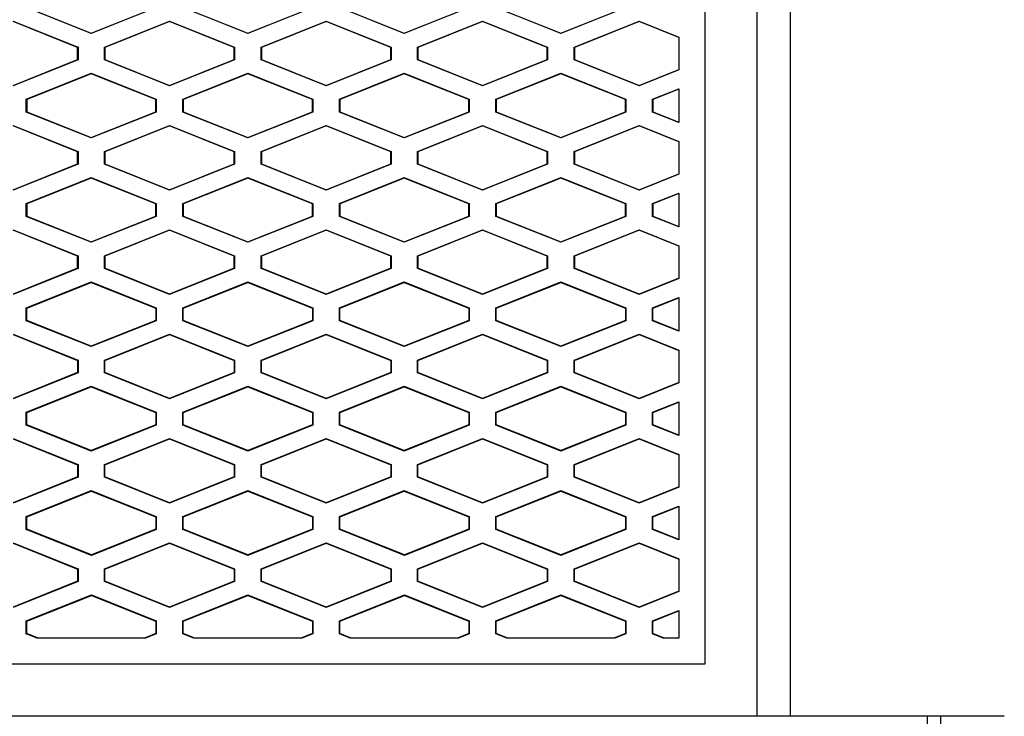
# Model space of a CAD drawing. Header units: millimetres. Extents: x 82 to 1002, y -172 to 1064.
# Tile 104 of 159: x 666 to 685, y 530 to 543. Entities that reach past the tile are written whole.
import ezdxf

# ---------------------------------------------------------------- set-up
doc = ezdxf.new("R2010")
doc.units = ezdxf.units.MM

msp = doc.modelspace()

# ---------------------------------------------------------------- linework, layer by layer
at = {"color": 7, "linetype": 'Continuous', "lineweight": 25}
for p, q in [((679.985, 529.695), (679.984, 555.336)), ((678.984, 554.65), (678.985, 530.695)), ((667.222, 542.78), (665.977, 543.278)), ((665.984, 543.283), (667.222, 542.787)), ((667.222, 542.787), (668.461, 543.283)), ((668.468, 543.278), (667.222, 542.78)), ((670.222, 542.78), (668.977, 543.278)), ((668.984, 543.283), (670.222, 542.787)), ((670.222, 542.787), (671.461, 543.283)), ((671.468, 543.278), (670.222, 542.78)), ((673.222, 542.78), (671.977, 543.278)), ((671.984, 543.283), (673.222, 542.787)), ((673.222, 542.787), (674.461, 543.283)), ((674.468, 543.278), (673.222, 542.78)), ((676.222, 542.78), (674.977, 543.278)), ((674.984, 543.283), (676.222, 542.787)), ((676.222, 542.787), (677.461, 543.283)), ((677.468, 543.278), (676.222, 542.78)), ((665.722, 543.02), (666.968, 542.522)), ((666.961, 542.517), (665.722, 543.012)), ((667.477, 542.522), (668.722, 543.02)), ((668.722, 543.012), (667.484, 542.517)), ((668.722, 543.02), (669.968, 542.522)), ((668.722, 543.012), (668.722, 543.02)), ((669.961, 542.517), (668.722, 543.012)), ((670.477, 542.522), (671.722, 543.02)), ((671.722, 543.012), (670.484, 542.517)), ((671.722, 543.02), (672.968, 542.522)), ((671.722, 543.012), (671.722, 543.02)), ((672.961, 542.517), (671.722, 543.012)), ((673.477, 542.522), (674.722, 543.02)), ((674.722, 543.012), (673.484, 542.517)), ((674.722, 543.02), (675.968, 542.522)), ((674.722, 543.012), (674.722, 543.02)), ((675.961, 542.517), (674.722, 543.012)), ((676.477, 542.522), (677.722, 543.02)), ((677.722, 543.012), (676.484, 542.517)), ((677.722, 543.02), (678.484, 542.715)), ((677.722, 543.012), (677.722, 543.02)), ((678.484, 542.707), (677.722, 543.012)), ((667.222, 542.787), (667.222, 542.78)), ((670.222, 542.787), (670.222, 542.78)), ((673.222, 542.787), (673.222, 542.78)), ((676.222, 542.787), (676.222, 542.78)), ((678.484, 542.715), (678.484, 542.085)), ((666.968, 542.522), (666.961, 542.517)), ((666.961, 542.283), (666.961, 542.517)), ((666.968, 542.522), (666.968, 542.278)), ((667.477, 542.278), (667.477, 542.522)), ((667.484, 542.517), (667.477, 542.522)), ((667.484, 542.517), (667.484, 542.283)), ((669.968, 542.522), (669.961, 542.517)), ((669.961, 542.283), (669.961, 542.517)), ((669.968, 542.522), (669.968, 542.278)), ((670.477, 542.278), (670.477, 542.522)), ((670.484, 542.517), (670.477, 542.522)), ((670.484, 542.517), (670.484, 542.283)), ((672.968, 542.522), (672.961, 542.517)), ((672.961, 542.283), (672.961, 542.517)), ((672.968, 542.522), (672.968, 542.278)), ((673.477, 542.278), (673.477, 542.522)), ((673.484, 542.517), (673.477, 542.522)), ((673.484, 542.517), (673.484, 542.283)), ((675.968, 542.522), (675.961, 542.517)), ((675.961, 542.283), (675.961, 542.517)), ((675.968, 542.522), (675.968, 542.278)), ((676.477, 542.278), (676.477, 542.522)), ((676.484, 542.517), (676.477, 542.522)), ((676.484, 542.517), (676.484, 542.283)), ((665.722, 541.787), (666.961, 542.283)), ((666.968, 542.278), (665.722, 541.78)), ((666.961, 542.283), (666.968, 542.278)), ((667.484, 542.283), (667.477, 542.278)), ((668.722, 541.78), (667.477, 542.278)), ((667.484, 542.283), (668.722, 541.787)), ((668.722, 541.787), (669.961, 542.283)), ((669.968, 542.278), (668.722, 541.78)), ((669.961, 542.283), (669.968, 542.278)), ((670.484, 542.283), (670.477, 542.278)), ((671.722, 541.78), (670.477, 542.278)), ((670.484, 542.283), (671.722, 541.787)), ((671.722, 541.787), (672.961, 542.283)), ((672.968, 542.278), (671.722, 541.78)), ((672.961, 542.283), (672.968, 542.278)), ((673.484, 542.283), (673.477, 542.278)), ((674.722, 541.78), (673.477, 542.278)), ((673.484, 542.283), (674.722, 541.787)), ((674.722, 541.787), (675.961, 542.283)), ((675.968, 542.278), (674.722, 541.78)), ((675.961, 542.283), (675.968, 542.278)), ((676.484, 542.283), (676.477, 542.278)), ((677.722, 541.78), (676.477, 542.278)), ((676.484, 542.283), (677.722, 541.787)), ((677.722, 541.787), (678.484, 542.092)), ((678.484, 542.085), (677.722, 541.78)), ((665.977, 541.522), (667.222, 542.02)), ((667.222, 542.012), (665.984, 541.517)), ((667.222, 542.02), (668.468, 541.522)), ((667.222, 542.012), (667.222, 542.02)), ((668.461, 541.517), (667.222, 542.012)), ((668.977, 541.522), (670.222, 542.02)), ((670.222, 542.012), (668.984, 541.517)), ((670.222, 542.02), (671.468, 541.522)), ((670.222, 542.012), (670.222, 542.02)), ((671.461, 541.517), (670.222, 542.012)), ((671.977, 541.522), (673.222, 542.02)), ((673.222, 542.012), (671.984, 541.517)), ((673.222, 542.02), (674.468, 541.522)), ((673.222, 542.012), (673.222, 542.02)), ((674.461, 541.517), (673.222, 542.012)), ((674.977, 541.522), (676.222, 542.02)), ((676.222, 542.012), (674.984, 541.517)), ((676.222, 542.02), (677.468, 541.522)), ((676.222, 542.012), (676.222, 542.02)), ((677.461, 541.517), (676.222, 542.012)), ((668.722, 541.787), (668.722, 541.78)), ((671.722, 541.787), (671.722, 541.78)), ((674.722, 541.787), (674.722, 541.78)), ((677.722, 541.78), (677.722, 541.787)), ((677.977, 541.522), (678.484, 541.725)), ((678.484, 541.717), (677.984, 541.517)), ((678.484, 541.725), (678.484, 541.075)), ((665.977, 541.278), (665.977, 541.522)), ((665.984, 541.517), (665.977, 541.522)), ((665.984, 541.517), (665.984, 541.283)), ((668.468, 541.522), (668.461, 541.517)), ((668.461, 541.283), (668.461, 541.517)), ((668.468, 541.522), (668.468, 541.278)), ((668.977, 541.278), (668.977, 541.522)), ((668.984, 541.517), (668.977, 541.522)), ((668.984, 541.517), (668.984, 541.283)), ((671.468, 541.522), (671.461, 541.517)), ((671.461, 541.283), (671.461, 541.517)), ((671.468, 541.522), (671.468, 541.278)), ((671.977, 541.278), (671.977, 541.522)), ((671.984, 541.517), (671.977, 541.522)), ((671.984, 541.517), (671.984, 541.283)), ((674.468, 541.522), (674.461, 541.517)), ((674.461, 541.283), (674.461, 541.517)), ((674.468, 541.522), (674.468, 541.278)), ((674.977, 541.278), (674.977, 541.522)), ((674.984, 541.517), (674.977, 541.522)), ((674.984, 541.517), (674.984, 541.283)), ((677.461, 541.517), (677.468, 541.522)), ((677.461, 541.283), (677.461, 541.517)), ((677.468, 541.522), (677.468, 541.278)), ((677.977, 541.278), (677.977, 541.522)), ((677.984, 541.517), (677.977, 541.522)), ((677.984, 541.517), (677.984, 541.283)), ((665.977, 541.278), (665.984, 541.283)), ((667.222, 540.78), (665.977, 541.278)), ((665.984, 541.283), (667.222, 540.787)), ((667.222, 540.787), (668.461, 541.283)), ((668.468, 541.278), (667.222, 540.78)), ((668.461, 541.283), (668.468, 541.278)), ((668.977, 541.278), (668.984, 541.283)), ((670.222, 540.78), (668.977, 541.278)), ((668.984, 541.283), (670.222, 540.787)), ((670.222, 540.787), (671.461, 541.283)), ((671.468, 541.278), (670.222, 540.78)), ((671.461, 541.283), (671.468, 541.278)), ((671.977, 541.278), (671.984, 541.283)), ((673.222, 540.78), (671.977, 541.278)), ((671.984, 541.283), (673.222, 540.787)), ((673.222, 540.787), (674.461, 541.283)), ((674.468, 541.278), (673.222, 540.78)), ((674.461, 541.283), (674.468, 541.278)), ((674.977, 541.278), (674.984, 541.283)), ((676.222, 540.78), (674.977, 541.278)), ((674.984, 541.283), (676.222, 540.787)), ((676.222, 540.787), (677.461, 541.283)), ((677.468, 541.278), (676.222, 540.78)), ((677.461, 541.283), (677.468, 541.278)), ((677.977, 541.278), (677.984, 541.283)), ((678.484, 541.075), (677.977, 541.278)), ((677.984, 541.283), (678.484, 541.083)), ((665.722, 541.02), (666.968, 540.522)), ((666.961, 540.517), (665.722, 541.012)), ((667.477, 540.522), (668.722, 541.02)), ((668.722, 541.012), (667.484, 540.517)), ((668.722, 541.02), (669.968, 540.522)), ((668.722, 541.012), (668.722, 541.02)), ((669.961, 540.517), (668.722, 541.012)), ((670.477, 540.522), (671.722, 541.02)), ((671.722, 541.012), (670.484, 540.517)), ((671.722, 541.02), (672.968, 540.522)), ((671.722, 541.012), (671.722, 541.02)), ((672.961, 540.517), (671.722, 541.012)), ((673.477, 540.522), (674.722, 541.02)), ((674.722, 541.012), (673.484, 540.517)), ((674.722, 541.02), (675.968, 540.522)), ((674.722, 541.012), (674.722, 541.02)), ((675.961, 540.517), (674.722, 541.012)), ((676.477, 540.522), (677.722, 541.02)), ((677.722, 541.012), (676.484, 540.517)), ((677.722, 541.02), (678.484, 540.715)), ((677.722, 541.012), (677.722, 541.02)), ((678.484, 540.707), (677.722, 541.012)), ((667.222, 540.787), (667.222, 540.78)), ((670.222, 540.787), (670.222, 540.78)), ((673.222, 540.787), (673.222, 540.78)), ((676.222, 540.787), (676.222, 540.78)), ((678.484, 540.715), (678.484, 540.085)), ((666.968, 540.522), (666.961, 540.517)), ((666.961, 540.283), (666.961, 540.517)), ((666.968, 540.522), (666.968, 540.278)), ((667.477, 540.278), (667.477, 540.522)), ((667.484, 540.517), (667.477, 540.522)), ((667.484, 540.517), (667.484, 540.283)), ((669.968, 540.522), (669.961, 540.517)), ((669.961, 540.283), (669.961, 540.517)), ((669.968, 540.522), (669.968, 540.278)), ((670.477, 540.278), (670.477, 540.522)), ((670.484, 540.517), (670.477, 540.522)), ((670.484, 540.517), (670.484, 540.283)), ((672.968, 540.522), (672.961, 540.517)), ((672.961, 540.283), (672.961, 540.517)), ((672.968, 540.522), (672.968, 540.278)), ((673.477, 540.278), (673.477, 540.522)), ((673.484, 540.517), (673.477, 540.522)), ((673.484, 540.517), (673.484, 540.283)), ((675.968, 540.522), (675.961, 540.517)), ((675.961, 540.283), (675.961, 540.517)), ((675.968, 540.522), (675.968, 540.278)), ((676.477, 540.278), (676.477, 540.522)), ((676.484, 540.517), (676.477, 540.522)), ((676.484, 540.517), (676.484, 540.283)), ((665.722, 539.787), (666.961, 540.283)), ((666.968, 540.278), (665.722, 539.78)), ((666.961, 540.283), (666.968, 540.278)), ((667.484, 540.283), (667.477, 540.278)), ((668.722, 539.78), (667.477, 540.278)), ((667.484, 540.283), (668.722, 539.787)), ((668.722, 539.787), (669.961, 540.283)), ((669.968, 540.278), (668.722, 539.78)), ((669.961, 540.283), (669.968, 540.278)), ((670.484, 540.283), (670.477, 540.278)), ((671.722, 539.78), (670.477, 540.278)), ((670.484, 540.283), (671.722, 539.787)), ((671.722, 539.787), (672.961, 540.283)), ((672.968, 540.278), (671.722, 539.78)), ((672.961, 540.283), (672.968, 540.278)), ((673.484, 540.283), (673.477, 540.278)), ((674.722, 539.78), (673.477, 540.278)), ((673.484, 540.283), (674.722, 539.787)), ((674.722, 539.787), (675.961, 540.283)), ((675.968, 540.278), (674.722, 539.78)), ((675.961, 540.283), (675.968, 540.278)), ((676.484, 540.283), (676.477, 540.278)), ((677.722, 539.78), (676.477, 540.278)), ((676.484, 540.283), (677.722, 539.787)), ((665.977, 539.522), (667.222, 540.02)), ((667.222, 540.012), (665.984, 539.517)), ((667.222, 540.02), (668.468, 539.522)), ((667.222, 540.012), (667.222, 540.02)), ((668.461, 539.517), (667.222, 540.012)), ((668.977, 539.522), (670.222, 540.02)), ((670.222, 540.012), (668.984, 539.517)), ((670.222, 540.02), (671.468, 539.522)), ((670.222, 540.012), (670.222, 540.02)), ((671.461, 539.517), (670.222, 540.012)), ((671.977, 539.522), (673.222, 540.02)), ((673.222, 540.012), (671.984, 539.517)), ((673.222, 540.02), (674.468, 539.522)), ((673.222, 540.012), (673.222, 540.02)), ((674.461, 539.517), (673.222, 540.012)), ((674.977, 539.522), (676.222, 540.02)), ((676.222, 540.012), (674.984, 539.517)), ((676.222, 540.02), (677.468, 539.522)), ((676.222, 540.012), (676.222, 540.02)), ((677.461, 539.517), (676.222, 540.012)), ((677.722, 539.787), (678.484, 540.092)), ((678.484, 540.085), (677.722, 539.78)), ((668.722, 539.787), (668.722, 539.78)), ((671.722, 539.787), (671.722, 539.78)), ((674.722, 539.787), (674.722, 539.78)), ((677.722, 539.78), (677.722, 539.787)), ((677.977, 539.522), (678.484, 539.725)), ((678.484, 539.717), (677.984, 539.517)), ((678.484, 539.725), (678.484, 539.075)), ((665.977, 539.278), (665.977, 539.522)), ((665.984, 539.517), (665.977, 539.522)), ((665.984, 539.517), (665.984, 539.283)), ((668.468, 539.522), (668.461, 539.517)), ((668.461, 539.283), (668.461, 539.517)), ((668.468, 539.522), (668.468, 539.278)), ((668.977, 539.278), (668.977, 539.522)), ((668.984, 539.517), (668.977, 539.522)), ((668.984, 539.517), (668.984, 539.283)), ((671.468, 539.522), (671.461, 539.517)), ((671.461, 539.283), (671.461, 539.517)), ((671.468, 539.522), (671.468, 539.278)), ((671.977, 539.278), (671.977, 539.522)), ((671.984, 539.517), (671.977, 539.522)), ((671.984, 539.517), (671.984, 539.283)), ((674.468, 539.522), (674.461, 539.517)), ((674.461, 539.283), (674.461, 539.517)), ((674.468, 539.522), (674.468, 539.278)), ((674.977, 539.278), (674.977, 539.522)), ((674.984, 539.517), (674.977, 539.522)), ((674.984, 539.517), (674.984, 539.283)), ((677.461, 539.517), (677.468, 539.522)), ((677.461, 539.283), (677.461, 539.517)), ((677.468, 539.522), (677.468, 539.278)), ((677.977, 539.278), (677.977, 539.522)), ((677.984, 539.517), (677.977, 539.522)), ((677.984, 539.517), (677.984, 539.283)), ((665.977, 539.278), (665.984, 539.283)), ((667.222, 538.78), (665.977, 539.278)), ((665.984, 539.283), (667.222, 538.787)), ((667.222, 538.787), (668.461, 539.283)), ((668.468, 539.278), (667.222, 538.78)), ((668.461, 539.283), (668.468, 539.278)), ((668.977, 539.278), (668.984, 539.283)), ((670.222, 538.78), (668.977, 539.278)), ((668.984, 539.283), (670.222, 538.787)), ((670.222, 538.787), (671.461, 539.283)), ((671.468, 539.278), (670.222, 538.78)), ((671.461, 539.283), (671.468, 539.278)), ((671.977, 539.278), (671.984, 539.283)), ((673.222, 538.78), (671.977, 539.278)), ((671.984, 539.283), (673.222, 538.787)), ((673.222, 538.787), (674.461, 539.283)), ((674.468, 539.278), (673.222, 538.78)), ((674.461, 539.283), (674.468, 539.278)), ((674.977, 539.278), (674.984, 539.283)), ((676.222, 538.78), (674.977, 539.278)), ((674.984, 539.283), (676.222, 538.787)), ((676.222, 538.787), (677.461, 539.283)), ((677.468, 539.278), (676.222, 538.78)), ((677.461, 539.283), (677.468, 539.278)), ((677.977, 539.278), (677.984, 539.283)), ((678.484, 539.075), (677.977, 539.278)), ((677.984, 539.283), (678.484, 539.083)), ((665.722, 539.02), (666.968, 538.522)), ((666.961, 538.517), (665.722, 539.012)), ((667.477, 538.522), (668.722, 539.02)), ((668.722, 539.012), (667.484, 538.517)), ((668.722, 539.02), (669.968, 538.522)), ((668.722, 539.012), (668.722, 539.02)), ((669.961, 538.517), (668.722, 539.012)), ((670.477, 538.522), (671.722, 539.02)), ((671.722, 539.012), (670.484, 538.517)), ((671.722, 539.02), (672.968, 538.522)), ((671.722, 539.012), (671.722, 539.02)), ((672.961, 538.517), (671.722, 539.012)), ((673.477, 538.522), (674.722, 539.02)), ((674.722, 539.012), (673.484, 538.517)), ((674.722, 539.02), (675.968, 538.522)), ((674.722, 539.012), (674.722, 539.02)), ((675.961, 538.517), (674.722, 539.012)), ((676.477, 538.522), (677.722, 539.02)), ((677.722, 539.012), (676.484, 538.517)), ((677.722, 539.02), (678.485, 538.715)), ((677.722, 539.012), (677.722, 539.02)), ((678.485, 538.707), (677.722, 539.012)), ((667.222, 538.787), (667.222, 538.78)), ((670.222, 538.787), (670.222, 538.78)), ((673.222, 538.787), (673.222, 538.78)), ((676.222, 538.787), (676.222, 538.78)), ((678.485, 538.715), (678.485, 538.085)), ((666.968, 538.522), (666.961, 538.517)), ((666.961, 538.283), (666.961, 538.517)), ((666.968, 538.522), (666.968, 538.278)), ((667.477, 538.278), (667.477, 538.522)), ((667.484, 538.517), (667.477, 538.522)), ((667.484, 538.517), (667.484, 538.283)), ((669.968, 538.522), (669.961, 538.517)), ((669.961, 538.283), (669.961, 538.517)), ((669.968, 538.522), (669.968, 538.278)), ((670.477, 538.278), (670.477, 538.522)), ((670.484, 538.517), (670.477, 538.522)), ((670.484, 538.517), (670.484, 538.283)), ((672.968, 538.522), (672.961, 538.517)), ((672.961, 538.283), (672.961, 538.517)), ((672.968, 538.522), (672.968, 538.278)), ((673.477, 538.278), (673.477, 538.522)), ((673.484, 538.517), (673.477, 538.522)), ((673.484, 538.517), (673.484, 538.283)), ((675.968, 538.522), (675.961, 538.517)), ((675.961, 538.283), (675.961, 538.517)), ((675.968, 538.522), (675.968, 538.278)), ((676.477, 538.278), (676.477, 538.522)), ((676.484, 538.517), (676.477, 538.522)), ((676.484, 538.517), (676.484, 538.283)), ((666.961, 538.283), (665.722, 537.787)), ((666.968, 538.278), (665.722, 537.78)), ((666.961, 538.283), (666.968, 538.278)), ((667.484, 538.283), (667.477, 538.278)), ((668.722, 537.78), (667.477, 538.278)), ((668.722, 537.787), (667.484, 538.283)), ((669.961, 538.283), (668.722, 537.787)), ((669.968, 538.278), (668.722, 537.78)), ((669.961, 538.283), (669.968, 538.278)), ((670.484, 538.283), (670.477, 538.278)), ((671.722, 537.78), (670.477, 538.278)), ((671.722, 537.787), (670.484, 538.283)), ((672.961, 538.283), (671.722, 537.787)), ((672.968, 538.278), (671.722, 537.78)), ((672.961, 538.283), (672.968, 538.278)), ((673.484, 538.283), (673.477, 538.278)), ((674.722, 537.78), (673.477, 538.278)), ((674.722, 537.787), (673.484, 538.283)), ((675.961, 538.283), (674.722, 537.787)), ((675.968, 538.278), (674.722, 537.78)), ((675.961, 538.283), (675.968, 538.278)), ((676.484, 538.283), (676.477, 538.278)), ((677.722, 537.78), (676.477, 538.278)), ((677.722, 537.787), (676.484, 538.283)), ((678.485, 538.092), (677.722, 537.787)), ((665.977, 537.522), (667.222, 538.02)), ((665.984, 537.517), (667.222, 538.012)), ((667.222, 538.02), (668.468, 537.522)), ((667.222, 538.012), (667.222, 538.02)), ((667.222, 538.012), (668.461, 537.517)), ((668.977, 537.522), (670.222, 538.02)), ((668.984, 537.517), (670.222, 538.012)), ((670.222, 538.02), (671.468, 537.522)), ((670.222, 538.012), (670.222, 538.02)), ((670.222, 538.012), (671.461, 537.517)), ((671.977, 537.522), (673.222, 538.02)), ((671.984, 537.517), (673.222, 538.012)), ((673.222, 538.02), (674.468, 537.522)), ((673.222, 538.012), (673.222, 538.02)), ((673.222, 538.012), (674.461, 537.517)), ((674.977, 537.522), (676.222, 538.02)), ((674.984, 537.517), (676.222, 538.012)), ((676.222, 538.02), (677.468, 537.522)), ((676.222, 538.012), (676.222, 538.02)), ((676.222, 538.012), (677.461, 537.517)), ((678.485, 538.085), (677.722, 537.78)), ((668.722, 537.787), (668.722, 537.78)), ((671.722, 537.787), (671.722, 537.78)), ((674.722, 537.787), (674.722, 537.78)), ((677.722, 537.78), (677.722, 537.787)), ((677.977, 537.522), (678.485, 537.725)), ((677.984, 537.517), (678.485, 537.717)), ((678.485, 537.725), (678.485, 537.075)), ((665.977, 537.278), (665.977, 537.522)), ((665.984, 537.517), (665.977, 537.522)), ((668.468, 537.522), (668.461, 537.517)), ((668.468, 537.522), (668.468, 537.278)), ((668.977, 537.278), (668.977, 537.522)), ((668.984, 537.517), (668.977, 537.522)), ((671.468, 537.522), (671.461, 537.517)), ((671.468, 537.522), (671.468, 537.278)), ((671.977, 537.278), (671.977, 537.522)), ((671.984, 537.517), (671.977, 537.522)), ((674.468, 537.522), (674.461, 537.517)), ((674.468, 537.522), (674.468, 537.278)), ((674.977, 537.278), (674.977, 537.522)), ((674.984, 537.517), (674.977, 537.522)), ((677.461, 537.517), (677.468, 537.522)), ((677.468, 537.522), (677.468, 537.278)), ((677.977, 537.278), (677.977, 537.522)), ((677.984, 537.517), (677.977, 537.522)), ((665.984, 537.283), (665.984, 537.517)), ((668.461, 537.517), (668.461, 537.283)), ((668.984, 537.283), (668.984, 537.517)), ((671.461, 537.517), (671.461, 537.283)), ((671.984, 537.283), (671.984, 537.517)), ((674.461, 537.517), (674.461, 537.283)), ((674.984, 537.283), (674.984, 537.517)), ((677.461, 537.517), (677.461, 537.283)), ((677.984, 537.283), (677.984, 537.517)), ((665.977, 537.278), (665.984, 537.283)), ((667.222, 536.78), (665.977, 537.278)), ((667.222, 536.787), (665.984, 537.283)), ((668.461, 537.283), (667.222, 536.787)), ((668.468, 537.278), (667.222, 536.78)), ((668.461, 537.283), (668.468, 537.278)), ((668.977, 537.278), (668.984, 537.283)), ((670.222, 536.78), (668.977, 537.278)), ((670.222, 536.787), (668.984, 537.283)), ((671.461, 537.283), (670.222, 536.787)), ((671.468, 537.278), (670.222, 536.78)), ((671.461, 537.283), (671.468, 537.278)), ((671.977, 537.278), (671.984, 537.283)), ((673.222, 536.78), (671.977, 537.278)), ((673.222, 536.787), (671.984, 537.283)), ((674.461, 537.283), (673.222, 536.787)), ((674.468, 537.278), (673.222, 536.78)), ((674.461, 537.283), (674.468, 537.278)), ((674.977, 537.278), (674.984, 537.283)), ((676.222, 536.78), (674.977, 537.278)), ((676.222, 536.787), (674.984, 537.283)), ((677.461, 537.283), (676.222, 536.787)), ((677.468, 537.278), (676.222, 536.78)), ((677.461, 537.283), (677.468, 537.278)), ((677.977, 537.278), (677.984, 537.283)), ((678.485, 537.075), (677.977, 537.278)), ((678.485, 537.083), (677.984, 537.283)), ((665.722, 537.02), (666.968, 536.522)), ((665.722, 537.012), (666.961, 536.517)), ((667.477, 536.522), (668.722, 537.02)), ((667.484, 536.517), (668.722, 537.012)), ((668.722, 537.02), (669.968, 536.522)), ((668.722, 537.012), (668.722, 537.02)), ((668.722, 537.012), (669.961, 536.517)), ((670.477, 536.522), (671.722, 537.02)), ((670.484, 536.517), (671.722, 537.012)), ((671.722, 537.02), (672.968, 536.522)), ((671.722, 537.012), (671.722, 537.02)), ((671.722, 537.012), (672.961, 536.517)), ((673.477, 536.522), (674.722, 537.02)), ((673.484, 536.517), (674.722, 537.012)), ((674.722, 537.02), (675.968, 536.522)), ((674.722, 537.012), (674.722, 537.02)), ((674.722, 537.012), (675.961, 536.517)), ((676.477, 536.522), (677.722, 537.02)), ((676.484, 536.517), (677.722, 537.012)), ((677.722, 537.02), (678.485, 536.715)), ((677.722, 537.012), (677.722, 537.02)), ((677.722, 537.012), (678.485, 536.707)), ((667.222, 536.787), (667.222, 536.78)), ((670.222, 536.787), (670.222, 536.78)), ((673.222, 536.787), (673.222, 536.78)), ((676.222, 536.787), (676.222, 536.78)), ((678.485, 536.715), (678.485, 536.085)), ((666.968, 536.522), (666.961, 536.517)), ((666.961, 536.517), (666.961, 536.283)), ((666.968, 536.522), (666.968, 536.278)), ((667.477, 536.278), (667.477, 536.522)), ((667.484, 536.517), (667.477, 536.522)), ((667.484, 536.283), (667.484, 536.517)), ((669.968, 536.522), (669.961, 536.517)), ((669.961, 536.517), (669.961, 536.283)), ((669.968, 536.522), (669.968, 536.278)), ((670.477, 536.278), (670.477, 536.522)), ((670.484, 536.517), (670.477, 536.522)), ((670.484, 536.283), (670.484, 536.517)), ((672.968, 536.522), (672.961, 536.517)), ((672.961, 536.517), (672.961, 536.283)), ((672.968, 536.522), (672.968, 536.278)), ((673.477, 536.278), (673.477, 536.522)), ((673.484, 536.517), (673.477, 536.522)), ((673.484, 536.283), (673.484, 536.517)), ((675.968, 536.522), (675.961, 536.517)), ((675.961, 536.517), (675.961, 536.283)), ((675.968, 536.522), (675.968, 536.278)), ((676.477, 536.278), (676.477, 536.522)), ((676.484, 536.517), (676.477, 536.522)), ((676.484, 536.283), (676.484, 536.517)), ((666.961, 536.283), (665.722, 535.787)), ((666.968, 536.278), (665.722, 535.78)), ((666.961, 536.283), (666.968, 536.278)), ((667.484, 536.283), (667.477, 536.278)), ((668.722, 535.78), (667.477, 536.278)), ((668.722, 535.787), (667.484, 536.283)), ((669.961, 536.283), (668.722, 535.787)), ((669.968, 536.278), (668.722, 535.78)), ((669.961, 536.283), (669.968, 536.278)), ((670.484, 536.283), (670.477, 536.278)), ((671.722, 535.78), (670.477, 536.278)), ((671.722, 535.787), (670.484, 536.283)), ((672.961, 536.283), (671.722, 535.787)), ((672.968, 536.278), (671.722, 535.78)), ((672.961, 536.283), (672.968, 536.278)), ((673.484, 536.283), (673.477, 536.278)), ((674.722, 535.78), (673.477, 536.278)), ((674.722, 535.787), (673.484, 536.283)), ((675.961, 536.283), (674.722, 535.787)), ((675.968, 536.278), (674.722, 535.78)), ((675.961, 536.283), (675.968, 536.278)), ((676.484, 536.283), (676.477, 536.278)), ((677.722, 535.78), (676.477, 536.278)), ((677.722, 535.787), (676.484, 536.283)), ((665.977, 535.522), (667.222, 536.02)), ((665.984, 535.517), (667.222, 536.012)), ((667.222, 536.02), (668.468, 535.522)), ((667.222, 536.012), (667.222, 536.02)), ((667.222, 536.012), (668.461, 535.517)), ((668.977, 535.522), (670.222, 536.02)), ((668.984, 535.517), (670.222, 536.012)), ((670.222, 536.02), (671.468, 535.522)), ((670.222, 536.012), (670.222, 536.02)), ((670.222, 536.012), (671.461, 535.517)), ((671.977, 535.522), (673.222, 536.02)), ((671.984, 535.517), (673.222, 536.012)), ((673.222, 536.02), (674.468, 535.522)), ((673.222, 536.012), (673.222, 536.02)), ((673.222, 536.012), (674.461, 535.517)), ((674.977, 535.522), (676.222, 536.02)), ((674.984, 535.517), (676.222, 536.012)), ((676.222, 536.02), (677.468, 535.522)), ((676.222, 536.012), (676.222, 536.02)), ((676.222, 536.012), (677.461, 535.517)), ((678.485, 536.092), (677.722, 535.787)), ((678.485, 536.085), (677.722, 535.78)), ((668.722, 535.787), (668.722, 535.78)), ((671.722, 535.787), (671.722, 535.78)), ((674.722, 535.787), (674.722, 535.78)), ((677.722, 535.78), (677.722, 535.787)), ((677.977, 535.522), (678.485, 535.725)), ((677.984, 535.517), (678.485, 535.717)), ((678.485, 535.725), (678.485, 535.075)), ((665.977, 535.278), (665.977, 535.522)), ((665.984, 535.517), (665.977, 535.522)), ((665.984, 535.283), (665.984, 535.517)), ((668.468, 535.522), (668.461, 535.517)), ((668.461, 535.517), (668.461, 535.283)), ((668.468, 535.522), (668.468, 535.278)), ((668.977, 535.278), (668.977, 535.522)), ((668.984, 535.517), (668.977, 535.522)), ((668.984, 535.283), (668.984, 535.517)), ((671.468, 535.522), (671.461, 535.517)), ((671.461, 535.517), (671.461, 535.283)), ((671.468, 535.522), (671.468, 535.278)), ((671.977, 535.278), (671.977, 535.522)), ((671.984, 535.517), (671.977, 535.522)), ((671.984, 535.283), (671.984, 535.517)), ((674.468, 535.522), (674.461, 535.517)), ((674.461, 535.517), (674.461, 535.283)), ((674.468, 535.522), (674.468, 535.278)), ((674.977, 535.278), (674.977, 535.522)), ((674.984, 535.517), (674.977, 535.522)), ((674.984, 535.283), (674.984, 535.517)), ((677.461, 535.517), (677.468, 535.522)), ((677.461, 535.517), (677.461, 535.283)), ((677.468, 535.522), (677.468, 535.278)), ((677.977, 535.278), (677.977, 535.522)), ((677.984, 535.517), (677.977, 535.522)), ((677.984, 535.283), (677.984, 535.517)), ((665.977, 535.278), (665.984, 535.283)), ((667.222, 534.78), (665.977, 535.278)), ((667.222, 534.787), (665.984, 535.283)), ((668.461, 535.283), (667.222, 534.787)), ((668.468, 535.278), (667.222, 534.78)), ((668.461, 535.283), (668.468, 535.278)), ((668.977, 535.278), (668.984, 535.283)), ((670.222, 534.78), (668.977, 535.278)), ((670.222, 534.787), (668.984, 535.283)), ((671.461, 535.283), (670.222, 534.787)), ((671.468, 535.278), (670.222, 534.78)), ((671.461, 535.283), (671.468, 535.278)), ((671.977, 535.278), (671.984, 535.283)), ((673.222, 534.78), (671.977, 535.278)), ((673.222, 534.787), (671.984, 535.283)), ((674.461, 535.283), (673.222, 534.787)), ((674.468, 535.278), (673.222, 534.78)), ((674.461, 535.283), (674.468, 535.278)), ((674.977, 535.278), (674.984, 535.283)), ((676.222, 534.78), (674.977, 535.278)), ((676.222, 534.787), (674.984, 535.283)), ((677.461, 535.283), (676.222, 534.787)), ((677.468, 535.278), (676.222, 534.78)), ((677.461, 535.283), (677.468, 535.278)), ((677.977, 535.278), (677.984, 535.283)), ((678.485, 535.075), (677.977, 535.278)), ((678.485, 535.083), (677.984, 535.283)), ((665.722, 535.02), (666.968, 534.522)), ((665.722, 535.012), (666.961, 534.517)), ((667.477, 534.522), (668.722, 535.02)), ((667.484, 534.517), (668.722, 535.012)), ((668.722, 535.02), (669.968, 534.522)), ((668.722, 535.012), (668.722, 535.02)), ((668.722, 535.012), (669.961, 534.517)), ((670.477, 534.522), (671.722, 535.02)), ((670.484, 534.517), (671.722, 535.012)), ((671.722, 535.02), (672.968, 534.522)), ((671.722, 535.012), (671.722, 535.02)), ((671.722, 535.012), (672.961, 534.517)), ((673.477, 534.522), (674.722, 535.02)), ((673.484, 534.517), (674.722, 535.012)), ((674.722, 535.02), (675.968, 534.522)), ((674.722, 535.012), (674.722, 535.02)), ((674.722, 535.012), (675.961, 534.517)), ((676.477, 534.522), (677.722, 535.02)), ((676.484, 534.517), (677.722, 535.012)), ((677.722, 535.02), (678.485, 534.715)), ((677.722, 535.012), (677.722, 535.02)), ((677.722, 535.012), (678.485, 534.707)), ((667.222, 534.787), (667.222, 534.78)), ((670.222, 534.787), (670.222, 534.78)), ((673.222, 534.787), (673.222, 534.78)), ((676.222, 534.787), (676.222, 534.78)), ((678.485, 534.715), (678.485, 534.085)), ((666.968, 534.522), (666.961, 534.517)), ((666.961, 534.517), (666.961, 534.283)), ((666.968, 534.522), (666.968, 534.278)), ((667.477, 534.278), (667.477, 534.522)), ((667.484, 534.517), (667.477, 534.522)), ((667.484, 534.283), (667.484, 534.517)), ((669.968, 534.522), (669.961, 534.517)), ((669.961, 534.517), (669.961, 534.283)), ((669.968, 534.522), (669.968, 534.278)), ((670.477, 534.278), (670.477, 534.522)), ((670.484, 534.517), (670.477, 534.522)), ((670.484, 534.283), (670.484, 534.517)), ((672.968, 534.522), (672.961, 534.517)), ((672.961, 534.517), (672.961, 534.283)), ((672.968, 534.522), (672.968, 534.278)), ((673.477, 534.278), (673.477, 534.522)), ((673.484, 534.517), (673.477, 534.522)), ((673.484, 534.283), (673.484, 534.517)), ((675.968, 534.522), (675.961, 534.517)), ((675.961, 534.517), (675.961, 534.283)), ((675.968, 534.522), (675.968, 534.278)), ((676.477, 534.278), (676.477, 534.522)), ((676.484, 534.517), (676.477, 534.522)), ((676.484, 534.283), (676.484, 534.517)), ((666.961, 534.283), (665.722, 533.787)), ((666.968, 534.278), (665.722, 533.78)), ((666.961, 534.283), (666.968, 534.278)), ((667.484, 534.283), (667.477, 534.278)), ((668.722, 533.78), (667.477, 534.278)), ((668.722, 533.787), (667.484, 534.283)), ((669.961, 534.283), (668.722, 533.787)), ((669.968, 534.278), (668.722, 533.78)), ((669.961, 534.283), (669.968, 534.278)), ((670.484, 534.283), (670.477, 534.278)), ((671.722, 533.78), (670.477, 534.278)), ((671.722, 533.787), (670.484, 534.283)), ((672.961, 534.283), (671.722, 533.787)), ((672.968, 534.278), (671.722, 533.78)), ((672.961, 534.283), (672.968, 534.278)), ((673.484, 534.283), (673.477, 534.278)), ((674.722, 533.78), (673.477, 534.278)), ((674.722, 533.787), (673.484, 534.283)), ((675.961, 534.283), (674.722, 533.787)), ((675.968, 534.278), (674.722, 533.78)), ((675.961, 534.283), (675.968, 534.278)), ((676.484, 534.283), (676.477, 534.278)), ((677.722, 533.78), (676.477, 534.278)), ((677.722, 533.787), (676.484, 534.283)), ((665.977, 533.522), (667.222, 534.02)), ((665.984, 533.517), (667.222, 534.012)), ((667.222, 534.02), (668.468, 533.522)), ((667.222, 534.012), (667.222, 534.02)), ((667.222, 534.012), (668.461, 533.517)), ((668.977, 533.522), (670.222, 534.02)), ((668.984, 533.517), (670.222, 534.012)), ((670.222, 534.02), (671.468, 533.522)), ((670.222, 534.012), (670.222, 534.02)), ((670.222, 534.012), (671.461, 533.517)), ((671.977, 533.522), (673.222, 534.02)), ((671.984, 533.517), (673.222, 534.012)), ((673.222, 534.02), (674.468, 533.522)), ((673.222, 534.012), (673.222, 534.02)), ((673.222, 534.012), (674.461, 533.517)), ((674.977, 533.522), (676.222, 534.02)), ((674.984, 533.517), (676.222, 534.012)), ((676.222, 534.02), (677.468, 533.522)), ((676.222, 534.012), (676.222, 534.02)), ((676.222, 534.012), (677.461, 533.517)), ((678.485, 534.092), (677.722, 533.787)), ((678.485, 534.085), (677.722, 533.78)), ((668.722, 533.787), (668.722, 533.78)), ((671.722, 533.787), (671.722, 533.78)), ((674.722, 533.787), (674.722, 533.78)), ((677.722, 533.78), (677.722, 533.787)), ((677.977, 533.522), (678.485, 533.725)), ((677.984, 533.517), (678.485, 533.717)), ((678.485, 533.725), (678.485, 533.075)), ((665.977, 533.278), (665.977, 533.522)), ((665.984, 533.517), (665.977, 533.522)), ((665.984, 533.283), (665.984, 533.517)), ((668.461, 533.517), (668.468, 533.522)), ((668.461, 533.517), (668.461, 533.283)), ((668.468, 533.522), (668.468, 533.278)), ((668.977, 533.278), (668.977, 533.522)), ((668.984, 533.517), (668.977, 533.522)), ((668.984, 533.283), (668.984, 533.517)), ((671.461, 533.517), (671.468, 533.522)), ((671.461, 533.517), (671.461, 533.283)), ((671.468, 533.522), (671.468, 533.278)), ((671.977, 533.278), (671.977, 533.522)), ((671.984, 533.517), (671.977, 533.522)), ((671.984, 533.283), (671.984, 533.517)), ((674.461, 533.517), (674.468, 533.522)), ((674.461, 533.517), (674.461, 533.283)), ((674.468, 533.522), (674.468, 533.278)), ((674.977, 533.278), (674.977, 533.522)), ((674.984, 533.517), (674.977, 533.522)), ((674.984, 533.283), (674.984, 533.517)), ((677.461, 533.517), (677.468, 533.522)), ((677.461, 533.517), (677.461, 533.283)), ((677.468, 533.522), (677.468, 533.278)), ((677.977, 533.278), (677.977, 533.522)), ((677.984, 533.517), (677.977, 533.522)), ((677.984, 533.283), (677.984, 533.517)), ((665.977, 533.278), (665.984, 533.283)), ((667.223, 532.78), (665.977, 533.278)), ((667.223, 532.787), (665.984, 533.283)), ((668.461, 533.283), (667.223, 532.787)), ((668.468, 533.278), (667.223, 532.78)), ((668.461, 533.283), (668.468, 533.278)), ((668.977, 533.278), (668.984, 533.283)), ((670.223, 532.78), (668.977, 533.278)), ((670.223, 532.787), (668.984, 533.283)), ((671.461, 533.283), (670.223, 532.787)), ((671.468, 533.278), (670.223, 532.78)), ((671.461, 533.283), (671.468, 533.278)), ((671.977, 533.278), (671.984, 533.283)), ((673.223, 532.78), (671.977, 533.278)), ((673.223, 532.787), (671.984, 533.283)), ((674.461, 533.283), (673.223, 532.787)), ((674.468, 533.278), (673.223, 532.78)), ((674.461, 533.283), (674.468, 533.278)), ((674.977, 533.278), (674.984, 533.283)), ((676.223, 532.78), (674.977, 533.278)), ((676.223, 532.787), (674.984, 533.283)), ((677.461, 533.283), (676.223, 532.787)), ((677.468, 533.278), (676.223, 532.78)), ((677.461, 533.283), (677.468, 533.278)), ((677.977, 533.278), (677.984, 533.283)), ((678.485, 533.075), (677.977, 533.278)), ((678.485, 533.083), (677.984, 533.283)), ((665.722, 533.02), (666.968, 532.522)), ((665.722, 533.012), (666.961, 532.517)), ((667.477, 532.522), (668.722, 533.02)), ((667.484, 532.517), (668.722, 533.012)), ((668.722, 533.02), (669.968, 532.522)), ((668.722, 533.012), (668.722, 533.02)), ((668.722, 533.012), (669.961, 532.517)), ((670.477, 532.522), (671.722, 533.02)), ((670.484, 532.517), (671.722, 533.012)), ((671.722, 533.02), (672.968, 532.522)), ((671.722, 533.012), (671.722, 533.02)), ((671.722, 533.012), (672.961, 532.517)), ((673.477, 532.522), (674.722, 533.02)), ((673.484, 532.517), (674.722, 533.012)), ((674.722, 533.02), (675.968, 532.522)), ((674.722, 533.012), (674.722, 533.02)), ((674.722, 533.012), (675.961, 532.517)), ((676.477, 532.522), (677.722, 533.02)), ((676.484, 532.517), (677.722, 533.012)), ((677.722, 533.02), (678.485, 532.715)), ((677.722, 533.012), (677.722, 533.02)), ((677.722, 533.012), (678.485, 532.707)), ((667.223, 532.787), (667.223, 532.78)), ((670.223, 532.787), (670.223, 532.78)), ((673.223, 532.787), (673.223, 532.78)), ((676.223, 532.787), (676.223, 532.78)), ((678.485, 532.715), (678.485, 532.085)), ((666.968, 532.522), (666.961, 532.517)), ((666.961, 532.517), (666.961, 532.283)), ((666.968, 532.522), (666.968, 532.278)), ((667.477, 532.278), (667.477, 532.522)), ((667.484, 532.517), (667.477, 532.522)), ((667.484, 532.283), (667.484, 532.517)), ((669.968, 532.522), (669.961, 532.517)), ((669.961, 532.517), (669.961, 532.283)), ((669.968, 532.522), (669.968, 532.278)), ((670.477, 532.278), (670.477, 532.522)), ((670.484, 532.517), (670.477, 532.522)), ((670.484, 532.283), (670.484, 532.517)), ((672.968, 532.522), (672.961, 532.517)), ((672.961, 532.517), (672.961, 532.283)), ((672.968, 532.522), (672.968, 532.278)), ((673.477, 532.278), (673.477, 532.522)), ((673.484, 532.517), (673.477, 532.522)), ((673.484, 532.283), (673.484, 532.517)), ((675.968, 532.522), (675.961, 532.517)), ((675.961, 532.517), (675.961, 532.283)), ((675.968, 532.522), (675.968, 532.278)), ((676.477, 532.278), (676.477, 532.522)), ((676.484, 532.517), (676.477, 532.522)), ((676.484, 532.283), (676.484, 532.517)), ((666.961, 532.283), (665.723, 531.787)), ((666.968, 532.278), (665.723, 531.78)), ((666.961, 532.283), (666.968, 532.278)), ((667.484, 532.283), (667.477, 532.278)), ((668.723, 531.78), (667.477, 532.278)), ((668.723, 531.787), (667.484, 532.283)), ((669.961, 532.283), (668.723, 531.787)), ((669.968, 532.278), (668.723, 531.78)), ((669.961, 532.283), (669.968, 532.278)), ((670.484, 532.283), (670.477, 532.278)), ((671.723, 531.78), (670.477, 532.278)), ((671.723, 531.787), (670.484, 532.283)), ((672.961, 532.283), (671.723, 531.787)), ((672.968, 532.278), (671.723, 531.78)), ((672.961, 532.283), (672.968, 532.278)), ((673.484, 532.283), (673.477, 532.278)), ((674.723, 531.78), (673.477, 532.278)), ((674.723, 531.787), (673.484, 532.283)), ((675.961, 532.283), (674.723, 531.787)), ((675.968, 532.278), (674.723, 531.78)), ((675.961, 532.283), (675.968, 532.278)), ((676.484, 532.283), (676.477, 532.278)), ((677.723, 531.78), (676.477, 532.278)), ((677.723, 531.787), (676.484, 532.283)), ((678.485, 532.092), (677.723, 531.787)), ((678.485, 532.085), (677.723, 531.78)), ((665.977, 531.522), (667.223, 532.02)), ((665.984, 531.517), (667.223, 532.012)), ((667.223, 532.02), (668.468, 531.522)), ((667.223, 532.012), (667.223, 532.02)), ((667.223, 532.012), (668.461, 531.517)), ((668.977, 531.522), (670.223, 532.02)), ((668.984, 531.517), (670.223, 532.012)), ((670.223, 532.02), (671.468, 531.522)), ((670.223, 532.012), (670.223, 532.02)), ((670.223, 532.012), (671.461, 531.517)), ((671.977, 531.522), (673.223, 532.02)), ((671.984, 531.517), (673.223, 532.012)), ((673.223, 532.02), (674.468, 531.522)), ((673.223, 532.012), (673.223, 532.02)), ((673.223, 532.012), (674.461, 531.517)), ((674.977, 531.522), (676.223, 532.02)), ((674.984, 531.517), (676.223, 532.012)), ((676.223, 532.02), (677.468, 531.522)), ((676.223, 532.012), (676.223, 532.02)), ((676.223, 532.012), (677.461, 531.517)), ((668.723, 531.787), (668.723, 531.78)), ((671.723, 531.787), (671.723, 531.78)), ((674.723, 531.787), (674.723, 531.78)), ((677.723, 531.78), (677.723, 531.787)), ((677.977, 531.522), (678.485, 531.725)), ((677.984, 531.517), (678.485, 531.717)), ((678.485, 531.725), (678.485, 531.195)), ((665.977, 531.278), (665.977, 531.522)), ((665.984, 531.517), (665.977, 531.522)), ((665.984, 531.283), (665.984, 531.517)), ((668.461, 531.517), (668.468, 531.522)), ((668.461, 531.517), (668.461, 531.283)), ((668.468, 531.522), (668.468, 531.278)), ((668.977, 531.278), (668.977, 531.522)), ((668.984, 531.517), (668.977, 531.522)), ((668.984, 531.283), (668.984, 531.517)), ((671.461, 531.517), (671.468, 531.522)), ((671.461, 531.517), (671.461, 531.283)), ((671.468, 531.522), (671.468, 531.278)), ((671.977, 531.278), (671.977, 531.522)), ((671.984, 531.517), (671.977, 531.522)), ((671.984, 531.283), (671.984, 531.517)), ((674.461, 531.517), (674.468, 531.522)), ((674.461, 531.517), (674.461, 531.283)), ((674.468, 531.522), (674.468, 531.278)), ((674.977, 531.278), (674.977, 531.522)), ((674.984, 531.517), (674.977, 531.522)), ((674.984, 531.283), (674.984, 531.517)), ((677.461, 531.517), (677.468, 531.522)), ((677.461, 531.517), (677.461, 531.283)), ((677.468, 531.522), (677.468, 531.278)), ((677.977, 531.278), (677.977, 531.522)), ((677.984, 531.517), (677.977, 531.522)), ((677.984, 531.283), (677.984, 531.517)), ((665.977, 531.278), (665.984, 531.283)), ((666.185, 531.195), (665.977, 531.278)), ((666.204, 531.195), (665.984, 531.283)), ((668.26, 531.195), (666.185, 531.195)), ((668.461, 531.283), (668.241, 531.195)), ((668.468, 531.278), (668.26, 531.195)), ((668.461, 531.283), (668.468, 531.278)), ((668.977, 531.278), (668.984, 531.283)), ((669.185, 531.195), (668.977, 531.278)), ((669.204, 531.195), (668.984, 531.283)), ((671.26, 531.195), (669.185, 531.195)), ((671.461, 531.283), (671.241, 531.195)), ((671.468, 531.278), (671.26, 531.195)), ((671.461, 531.283), (671.468, 531.278)), ((671.977, 531.278), (671.984, 531.283)), ((672.185, 531.195), (671.977, 531.278)), ((672.204, 531.195), (671.984, 531.283)), ((674.26, 531.195), (672.185, 531.195)), ((674.461, 531.283), (674.241, 531.195)), ((674.468, 531.278), (674.26, 531.195)), ((674.461, 531.283), (674.468, 531.278)), ((674.977, 531.278), (674.984, 531.283)), ((675.185, 531.195), (674.977, 531.278)), ((675.204, 531.195), (674.984, 531.283)), ((677.26, 531.195), (675.185, 531.195)), ((677.461, 531.283), (677.241, 531.195)), ((677.468, 531.278), (677.26, 531.195)), ((677.461, 531.283), (677.468, 531.278)), ((677.984, 531.283), (677.977, 531.278)), ((678.185, 531.195), (677.977, 531.278)), ((678.204, 531.195), (677.984, 531.283)), ((678.485, 531.195), (678.185, 531.195)), ((678.985, 530.695), (652.462, 530.695)), ((683.248, 528.903), (683.248, 529.695)), ((684.723, 529.695), (683.498, 529.695))]:
    msp.add_line(p, q, dxfattribs=at)
for points, knots in [([(680.623, 529.695), (680.623, 530.175), (680.623, 531.135), (680.623, 532.573), (680.623, 534.01), (680.623, 535.445), (680.623, 536.878), (680.623, 538.31), (680.623, 539.74), (680.623, 541.169), (680.623, 542.595), (680.623, 544.021), (680.623, 545.444), (680.623, 546.866), (680.623, 548.286), (680.623, 549.705), (680.623, 551.122), (680.623, 552.537), (680.623, 553.951), (680.623, 554.892), (680.623, 555.363)], [0, 0, 0, 0, 0.055964, 0.111875, 0.167736, 0.223547, 0.279307, 0.335019, 0.390683, 0.446299, 0.501868, 0.557391, 0.612868, 0.668301, 0.72369, 0.779036, 0.834339, 0.8896, 0.94482, 1, 1, 1, 1]), ([(683.248, 529.695), (677.426, 529.695), (671.575, 529.695), (659.872, 529.695), (654.02, 529.695), (648.198, 529.695)], [0, 0, 0, 0, 0.5, 0.5, 1, 1, 1, 1]), ([(683.498, 529.695), (683.488, 529.695), (683.468, 529.695), (683.436, 529.695), (683.405, 529.695), (683.375, 529.695), (683.346, 529.695), (683.311, 529.695), (683.263, 529.695), (683.254, 529.695), (683.248, 529.695)], [0, 0, 0, 0, 0.076842, 0.157093, 0.240337, 0.326022, 0.41348, 0.501958, 0.68259, 1, 1, 1, 1])]:
    msp.add_open_spline(points, degree=3, knots=knots, dxfattribs=at)
msp.add_open_spline([(683.498, 529.695), (683.498, 529.445), (683.498, 529.195), (683.498, 528.945)], degree=3, dxfattribs=at)

doc.saveas('drawing.dxf')
